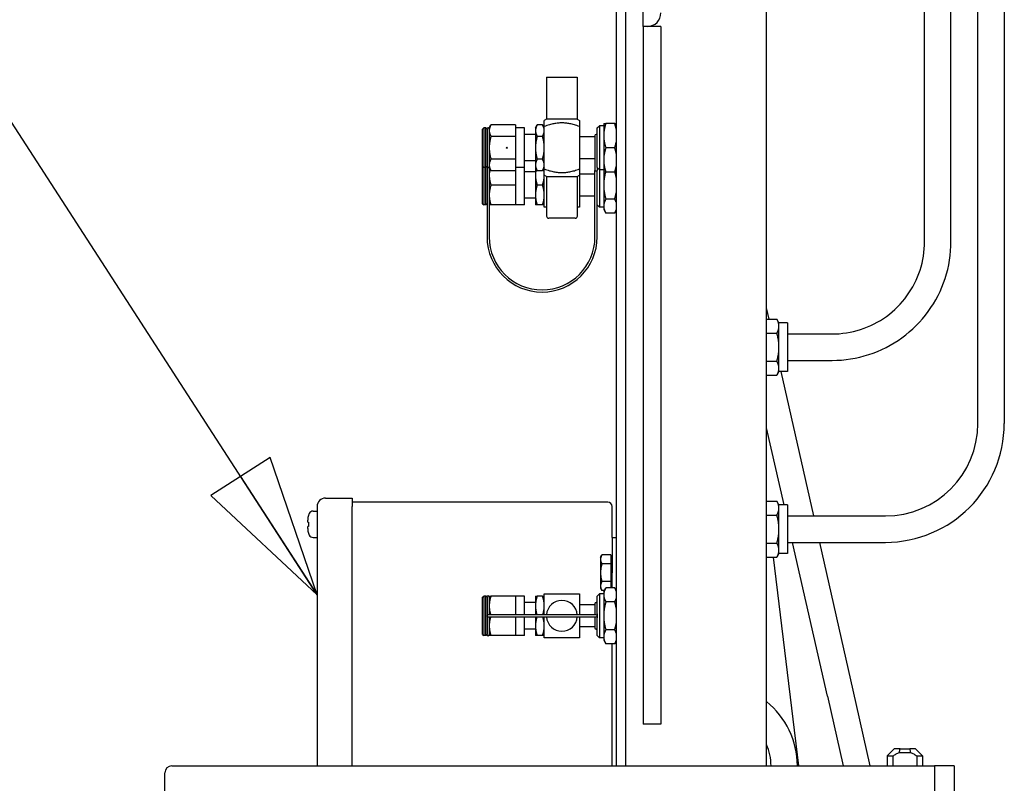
# Model space of a CAD drawing. Header units: inches. Extents: x 4 to 540, y 12 to 340.
# Tile 47 of 122: x 196 to 210, y 137 to 148. Entities that reach past the tile are written whole.
import ezdxf

# ---------------------------------------------------------------- set-up
doc = ezdxf.new("R2010")
doc.units = ezdxf.units.IN
doc.header["$LTSCALE"] = 16
doc.header["$MEASUREMENT"] = 0
doc.layers.get('0').update_dxf_attribs({"lineweight": 25})
doc.layers.get('DEFPOINTS').update_dxf_attribs({"lineweight": 25})
doc.layers.add('DIMEN', color=7, linetype='Continuous', lineweight=25)
doc.styles.get("Standard").update_dxf_attribs({"font": 'arial.ttf'})
doc.dimstyles.new('DEFAULT-ANSI', dxfattribs={"dimscale": 16, "dimtxt": 0.125, "dimasz": 0.1875, "dimexe": 0.125, "dimexo": 0.0625, "dimgap": 0.031496, "dimtad": 0, "dimtih": 1, "dimtoh": 1, "dimrnd": 1e-08, "dimzin": 4, "dimdsep": 46, "dimtxsty": 'Standard', "dimblk": 'Filled-1', "dimcen": 0.09, "dimdle": 0.393701, "dimclrd": 256, "dimclre": 256, "dimclrt": 256, "dimadec": 0, "dimazin": 1, "dimtfac": 1.504, "dimtofl": 0, "dimtmove": 0, "dimatfit": 3, "dimldrblk": 'Filled-1', "dimfxl": 1, "dimtolj": 1, "dimtzin": 4, "dimlwd": 25, "dimlwe": 25, "dimarcsym": 0})
doc.dimstyles.new('DEFAULT-ANSI$7', dxfattribs={"dimscale": 16, "dimtxt": 0.125, "dimasz": 0.125, "dimexe": 0.125, "dimexo": 0.0625, "dimgap": 0.031496, "dimtad": 0, "dimtih": 1, "dimtoh": 1, "dimrnd": 1e-08, "dimzin": 4, "dimdsep": 46, "dimtxsty": 'Standard', "dimblk": 'Filled-1', "dimcen": 0.09, "dimdle": 0.393701, "dimclrd": 256, "dimclre": 256, "dimclrt": 256, "dimadec": 0, "dimazin": 1, "dimtfac": 1.504, "dimtofl": 0, "dimtmove": 0, "dimatfit": 3, "dimldrblk": 'Filled-1', "dimfxl": 1, "dimtolj": 1, "dimtzin": 4, "dimlwd": 25, "dimlwe": 25, "dimarcsym": 0})

# ---------------------------------------------------------------- blocks, each defined once
blk = doc.blocks.new('Filled-1')
at = {"color": 0}
for p, q in [((0, 0), (-1, 0.25)), ((-1, 0.25), (-1, -0.25)), ((-1, 0), (0, 0)), ((-1, -0.25), (0, 0))]:
    blk.add_line(p, q, dxfattribs=at)
at = {"color": 0, "flags": 128}
blk.add_lwpolyline([(-1, -0.25), (0, 0), (-1, 0.25), (-1, -0.25)], dxfattribs=at)
at = {"color": 0}
blk.add_solid([(-1, -0.25), (0, 0), (-1, 0.25), (-1, -0.25)], dxfattribs=at)
blk = doc.blocks.new('*D32')
at = {"layer": 'DEFPOINTS', "color": 0, "linetype": 'Continuous'}
for p in [(175.6, 151.641), (200.797, 151.641), (202.262, 102.719)]:
    blk.add_point(p, dxfattribs=at)
at = {"layer": 'DIMEN', "linetype": 'Continuous', "lineweight": 25}
for p, q in [((199.797, 151.641), (173.6, 151.641)), ((175.6, 148.641), (175.6, 134.76)), ((175.6, 105.719), (175.6, 131.71)), ((201.262, 102.719), (173.6, 102.719))]:
    blk.add_line(p, q, dxfattribs=at)
at = {"layer": 'DIMEN', "linetype": 'Continuous', "lineweight": 25, "xscale": 3, "yscale": 3, "zscale": 3}
for p, rotation in [((175.6, 151.641), 90), ((175.6, 102.719), 270)]:
    blk.add_blockref('Filled-1', p, dxfattribs=dict(at, rotation=rotation))
at = {"layer": 'DIMEN', "linetype": 'Continuous', "lineweight": 25, "insert": (172.195, 134.256), "char_height": 2, "attachment_point": 1}
blk.add_mtext('\\A1;48.92', dxfattribs=at)

msp = doc.modelspace()

# ---------------------------------------------------------------- linework, layer by layer
for p, q in [((204.69, 150.454), (204.69, 136.961)), ((204.824, 136.961), (204.824, 150.454)), ((204.824, 136.961), (204.824, 150.454)), ((205.074, 147.454), (205.074, 150.454)), ((206.824, 136.961), (206.824, 148.422)), ((209.064, 144.399), (209.064, 148.233)), ((209.439, 144.399), (209.439, 148.233)), ((209.821, 141.819), (209.821, 148.295)), ((210.196, 141.819), (210.196, 148.295)), ((205.134, 147.454), (205.074, 147.454)), ((205.074, 147.454), (205.074, 137.554)), ((205.324, 147.454), (205.134, 147.454)), ((205.324, 147.454), (205.324, 137.554)), ((203.701, 146.731), (204.138, 146.731)), ((203.701, 146.731), (203.701, 146.137)), ((204.138, 146.731), (204.138, 146.137)), ((203.701, 146.137), (203.669, 146.119)), ((204.138, 146.137), (203.701, 146.137)), ((204.138, 146.137), (204.169, 146.119)), ((202.794, 145.997), (202.81, 146.012)), ((202.794, 145.465), (202.794, 145.997)), ((202.81, 146.012), (202.81, 145.45)), ((202.841, 146.012), (202.81, 146.012)), ((202.841, 145.45), (202.841, 146.012)), ((202.857, 145.997), (202.841, 146.012)), ((202.857, 145.997), (202.857, 145.465)), ((202.888, 146.012), (202.913, 146.056)), ((202.888, 146.012), (202.888, 145.975)), ((202.888, 145.975), (202.888, 145.731)), ((203.263, 146.056), (202.913, 146.056)), ((203.263, 146.056), (203.263, 145.975)), ((203.388, 146.012), (203.263, 146.012)), ((203.263, 145.975), (203.263, 145.893)), ((203.388, 145.45), (203.388, 146.012)), ((203.544, 146.012), (203.569, 146.056)), ((203.544, 146.012), (203.544, 145.975)), ((203.544, 145.975), (203.544, 145.731)), ((203.644, 146.056), (203.569, 146.056)), ((203.669, 146.012), (203.644, 146.056)), ((203.669, 145.43), (203.669, 146.033)), ((204.169, 146.033), (204.169, 145.43)), ((204.419, 146.012), (204.451, 146.044)), ((204.419, 145.451), (204.419, 146.012)), ((204.451, 146.044), (204.451, 145.419)), ((204.512, 146.044), (204.451, 146.044)), ((204.512, 146.075), (204.512, 145.903)), ((204.669, 146.075), (204.543, 146.075)), ((203.263, 145.893), (202.913, 145.893)), ((203.263, 145.893), (203.263, 145.731)), ((203.544, 145.919), (203.388, 145.919)), ((203.644, 145.893), (203.569, 145.893)), ((204.388, 145.887), (204.169, 145.887)), ((204.388, 145.903), (204.388, 145.64)), ((204.512, 145.903), (204.512, 145.559)), ((202.888, 145.731), (202.888, 145.487)), ((203.263, 145.731), (203.263, 145.569)), ((203.544, 145.731), (203.544, 145.487)), ((204.669, 145.731), (204.543, 145.731)), ((203.263, 145.569), (202.913, 145.569)), ((203.263, 145.569), (203.263, 145.487)), ((203.644, 145.569), (203.569, 145.569)), ((204.388, 145.575), (204.169, 145.575)), ((204.388, 145.64), (204.388, 145.407)), ((204.512, 145.559), (204.512, 145.387)), ((202.794, 144.935), (202.794, 145.465)), ((202.794, 145.465), (202.81, 145.45)), ((202.81, 145.45), (202.81, 144.92)), ((202.841, 145.45), (202.81, 145.45)), ((202.857, 145.465), (202.841, 145.45)), ((202.841, 144.92), (202.841, 145.45)), ((202.857, 145.465), (202.857, 144.465)), ((202.888, 145.487), (202.888, 145.45)), ((202.888, 145.45), (202.888, 144.465)), ((202.888, 145.45), (202.913, 145.406)), ((203.263, 145.487), (203.263, 145.406)), ((203.388, 145.45), (203.263, 145.45)), ((203.544, 145.544), (203.388, 145.544)), ((203.388, 144.92), (203.388, 145.45)), ((203.544, 145.487), (203.544, 145.45)), ((203.544, 145.45), (203.544, 145.342)), ((203.544, 145.45), (203.569, 145.406)), ((203.669, 145.45), (203.644, 145.406)), ((204.419, 145.451), (204.419, 145.407)), ((204.419, 145.45), (204.451, 145.419)), ((204.451, 145.419), (204.451, 144.889)), ((204.512, 145.419), (204.451, 145.419)), ((203.263, 145.406), (202.913, 145.406)), ((203.263, 145.406), (203.263, 145.342)), ((203.263, 145.342), (203.263, 145.201)), ((203.544, 145.389), (203.388, 145.389)), ((203.544, 145.342), (203.544, 145.06)), ((203.644, 145.406), (203.569, 145.406)), ((203.701, 145.325), (203.669, 145.343)), ((203.701, 145.325), (204.138, 145.325)), ((203.701, 145.325), (203.701, 144.762)), ((204.138, 145.325), (204.169, 145.343)), ((204.138, 145.325), (204.138, 144.762)), ((204.388, 145.357), (204.169, 145.357)), ((204.388, 144.465), (204.388, 145.407)), ((204.419, 144.465), (204.419, 145.407)), ((204.512, 145.387), (204.512, 145.201)), ((204.669, 145.387), (204.543, 145.387)), ((203.263, 145.201), (202.913, 145.201)), ((203.263, 145.201), (203.263, 145.06)), ((203.644, 145.201), (203.569, 145.201)), ((204.512, 145.201), (204.512, 144.903)), ((203.263, 145.06), (203.263, 144.92)), ((203.544, 145.014), (203.388, 145.014)), ((203.544, 145.06), (203.544, 144.92)), ((204.388, 145.045), (204.169, 145.045)), ((204.669, 145.003), (204.543, 145.003)), ((202.794, 144.935), (202.81, 144.92)), ((202.841, 144.92), (202.81, 144.92)), ((202.857, 144.935), (202.841, 144.92)), ((203.263, 144.92), (202.913, 144.92)), ((203.388, 144.92), (203.263, 144.92)), ((203.644, 144.92), (203.569, 144.92)), ((204.419, 144.92), (204.451, 144.889)), ((204.512, 144.889), (204.451, 144.889)), ((204.512, 144.903), (204.512, 144.857)), ((204.512, 144.857), (204.543, 144.804)), ((204.107, 144.731), (203.732, 144.731)), ((204.669, 144.804), (204.543, 144.804)), ((204.69, 144.841), (204.669, 144.804)), ((206.86, 143.299), (206.824, 143.459)), ((206.824, 143.299), (206.969, 143.299)), ((206.999, 143.246), (206.969, 143.299)), ((206.999, 143.2), (206.999, 143.246)), ((207.119, 143.246), (206.999, 143.246)), ((206.999, 142.901), (206.999, 143.2)), ((207.119, 143.246), (207.119, 142.556)), ((206.824, 143.1), (206.969, 143.1)), ((207.119, 143.089), (207.752, 143.089)), ((206.999, 142.602), (206.999, 142.901)), ((206.824, 142.702), (206.969, 142.702)), ((207.119, 142.714), (207.752, 142.714)), ((206.824, 142.503), (206.969, 142.503)), ((206.999, 142.556), (206.969, 142.503)), ((206.999, 142.556), (206.999, 142.602)), ((207.119, 142.556), (206.999, 142.556)), ((207.492, 140.507), (207.028, 142.556)), ((207.072, 140.664), (206.824, 141.758)), ((200.565, 140.761), (200.945, 140.761)), ((200.945, 140.761), (200.945, 140.641)), ((204.57, 140.701), (200.945, 140.701)), ((206.824, 140.717), (206.969, 140.717)), ((206.999, 140.664), (206.969, 140.717)), ((200.389, 140.575), (200.445, 140.575)), ((200.445, 140.641), (200.445, 136.961)), ((200.945, 136.961), (200.945, 140.641)), ((204.63, 140.201), (204.63, 140.641)), ((206.999, 140.618), (206.999, 140.664)), ((207.119, 140.664), (206.999, 140.664)), ((206.999, 140.319), (206.999, 140.618)), ((207.119, 140.664), (207.119, 139.974)), ((200.313, 140.419), (200.313, 140.448)), ((206.824, 140.518), (206.969, 140.518)), ((207.119, 140.507), (208.508, 140.507)), ((200.313, 140.329), (200.313, 140.359)), ((206.999, 140.02), (206.999, 140.319)), ((200.389, 140.202), (200.445, 140.202)), ((204.63, 140.201), (204.69, 140.201)), ((204.63, 140.201), (204.63, 139.701)), ((206.824, 140.12), (206.969, 140.12)), ((207.119, 140.132), (208.508, 140.132)), ((207.686, 137.949), (207.192, 140.132)), ((208.051, 138.032), (207.577, 140.132)), ((206.999, 139.974), (206.969, 139.921)), ((206.999, 139.974), (206.999, 140.02)), ((207.119, 139.974), (206.999, 139.974)), ((204.467, 139.92), (204.486, 139.954)), ((204.467, 139.92), (204.467, 139.891)), ((204.467, 139.891), (204.467, 139.701)), ((204.614, 139.954), (204.486, 139.954)), ((204.614, 139.954), (204.614, 139.891)), ((204.614, 139.92), (204.63, 139.92)), ((204.614, 139.891), (204.614, 139.827)), ((206.824, 139.921), (206.969, 139.921)), ((206.916, 139.921), (207.274, 136.961)), ((204.467, 139.701), (204.467, 139.511)), ((204.614, 139.827), (204.486, 139.827)), ((204.614, 139.827), (204.614, 139.701)), ((204.614, 139.701), (204.614, 139.575)), ((204.63, 139.486), (204.63, 139.701)), ((204.614, 139.575), (204.486, 139.575)), ((204.614, 139.575), (204.614, 139.511)), ((204.467, 139.511), (204.467, 139.482)), ((204.467, 139.482), (204.486, 139.448)), ((204.521, 139.448), (204.486, 139.448)), ((204.512, 139.433), (204.543, 139.486)), ((204.512, 139.433), (204.512, 139.387)), ((204.669, 139.486), (204.543, 139.486)), ((204.614, 139.511), (204.614, 139.486)), ((204.69, 139.449), (204.669, 139.486)), ((202.794, 139.355), (202.81, 139.37)), ((202.794, 138.823), (202.794, 139.355)), ((202.81, 139.37), (202.81, 138.808)), ((202.841, 139.37), (202.81, 139.37)), ((202.841, 138.808), (202.841, 139.37)), ((202.857, 139.355), (202.841, 139.37)), ((202.857, 139.355), (202.857, 138.823)), ((202.888, 139.37), (202.888, 139.23)), ((203.263, 139.37), (202.913, 139.37)), ((203.263, 139.37), (203.263, 139.23)), ((203.388, 139.37), (203.263, 139.37)), ((203.388, 139.105), (203.388, 139.37)), ((203.544, 139.277), (203.388, 139.277)), ((203.544, 139.37), (203.544, 139.23)), ((203.644, 139.37), (203.569, 139.37)), ((204.419, 139.37), (204.451, 139.402)), ((204.419, 139.117), (204.419, 139.37)), ((204.451, 139.402), (204.451, 138.777)), ((204.512, 139.402), (204.451, 139.402)), ((204.512, 139.387), (204.512, 139.089)), ((204.669, 139.288), (204.543, 139.288)), ((202.888, 139.23), (202.888, 139.105)), ((203.263, 139.23), (203.263, 139.105)), ((203.544, 139.23), (203.544, 139.105)), ((204.388, 139.245), (204.169, 139.245)), ((204.388, 139.261), (204.388, 139.235)), ((204.388, 139.235), (204.388, 139.105)), ((204.404, 139.105), (202.872, 139.105)), ((202.872, 139.073), (204.404, 139.073)), ((202.888, 139.073), (202.888, 138.948)), ((203.263, 139.073), (203.263, 138.948)), ((203.388, 138.808), (203.388, 139.073)), ((203.544, 139.073), (203.544, 138.948)), ((204.388, 139.073), (204.388, 138.943)), ((204.419, 139.117), (204.419, 139.089)), ((204.419, 139.089), (204.419, 139.061)), ((204.419, 138.808), (204.419, 139.061)), ((204.512, 139.089), (204.512, 138.791)), ((202.888, 138.948), (202.888, 138.808)), ((203.263, 138.948), (203.263, 138.808)), ((203.544, 138.902), (203.388, 138.902)), ((203.544, 138.948), (203.544, 138.808)), ((204.388, 138.933), (204.169, 138.933)), ((204.388, 138.943), (204.388, 138.917)), ((204.669, 138.891), (204.543, 138.891)), ((202.794, 138.823), (202.81, 138.808)), ((202.841, 138.808), (202.81, 138.808)), ((202.857, 138.823), (202.841, 138.808)), ((203.263, 138.808), (202.913, 138.808)), ((203.388, 138.808), (203.263, 138.808)), ((203.644, 138.808), (203.569, 138.808)), ((204.419, 138.808), (204.451, 138.777)), ((204.512, 138.777), (204.451, 138.777)), ((204.512, 138.791), (204.512, 138.745)), ((204.512, 138.745), (204.543, 138.692)), ((204.69, 138.729), (204.669, 138.692)), ((204.669, 138.692), (204.543, 138.692)), ((204.63, 136.961), (204.63, 138.692)), ((208.294, 136.961), (208.051, 138.032)), ((207.686, 137.949), (207.909, 136.961)), ((205.324, 137.554), (205.074, 137.554)), ((206.838, 137.228), (206.824, 137.243)), ((208.635, 137.201), (208.536, 137.102)), ((208.718, 137.201), (208.853, 137.201)), ((208.937, 137.201), (209.036, 137.102)), ((208.536, 137.102), (208.617, 137.102)), ((208.536, 137.102), (208.536, 136.961)), ((208.617, 136.961), (208.617, 137.102)), ((208.707, 137.151), (208.864, 137.151)), ((208.954, 137.102), (209.036, 137.102)), ((208.954, 137.102), (208.954, 136.961)), ((209.036, 137.102), (209.036, 136.961)), ((198.386, 136.961), (209.206, 136.961)), ((209.486, 136.961), (209.206, 136.961)), ((209.206, 136.961), (209.206, 136.081)), ((209.486, 136.961), (209.486, 136.131)), ((198.286, 136.591), (198.286, 136.861))]:
    msp.add_line(p, q)
msp.add_circle((203.138, 145.731), 0.00781)
for centre, radius, start, end in [((205.134, 147.644), 0.19, 270, 0), ((202.872, 145.997), 0.0156, 0, 180), ((204.404, 145.903), 0.0156, 0, 180), ((203.732, 144.762), 0.0312, 180, 270), ((204.107, 144.762), 0.0312, 270, 0), ((203.638, 144.465), 0.781, 180, 0), ((203.638, 144.465), 0.75, 180, 0), ((208.508, 141.819), 1.687, 270, 0), ((208.508, 141.819), 1.312, 270, 0), ((200.565, 140.641), 0.12, 90, 180), ((204.57, 140.641), 0.06, 0, 90), ((200.499, 140.455), 0.186, 151.9579, 161.0596), ((200.389, 140.514), 0.061, 90, 151.9579), ((200.499, 140.322), 0.186, 198.9404, 208.0421), ((200.389, 140.263), 0.061, 208.0421, 270), ((202.872, 139.355), 0.0156, 0, 180), ((203.919, 139.089), 0.219, 4.096, 175.904), ((204.404, 139.261), 0.0156, 0, 180), ((202.872, 139.089), 0.0156, 90, 270), ((203.919, 139.089), 0.219, 184.096, 355.904), ((204.404, 139.089), 0.0156, 270, 90), ((204.404, 138.917), 0.0156, 180, 0), ((202.872, 138.823), 0.0156, 180, 0), ((206.074, 136.951), 1.187, 0.4818, 50.8333), ((206.074, 136.951), 0.812, 0.7042, 22.6199), ((198.386, 136.861), 0.1, 90, 180)]:
    msp.add_arc(centre, radius, start, end)
msp.add_ellipse((204.404, 145.407), major_axis=(0.0156, 0), ratio=0.286857, start_param=3.141593, end_param=6.283185)
for points, weights in [([(203.669, 146.033), (203.669, 146.119), (203.669, 146.119)], [1, 1.30039052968, 1.30039052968]), ([(204.169, 146.119), (204.169, 146.119), (204.169, 146.033)], [1.30039052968, 1.30039052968, 1]), ([(202.913, 146.056), (202.888, 146.012), (202.888, 145.975)], [1, 1.0379548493, 1]), ([(202.888, 145.975), (202.888, 145.937), (202.913, 145.893)], [1, 1.0379548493, 1]), ([(203.569, 146.056), (203.544, 146.012), (203.544, 145.975)], [1, 1.0379548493, 1]), ([(203.544, 145.975), (203.544, 145.937), (203.569, 145.893)], [1, 1.0379548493, 1]), ([(203.669, 145.975), (203.669, 146.012), (203.644, 146.056)], [1, 1.0379548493, 1]), ([(203.644, 145.893), (203.669, 145.937), (203.669, 145.975)], [1, 1.0379548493, 1]), ([(204.169, 146.033), (203.919, 146.123), (203.669, 146.033)], [1, 1.28062484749, 1]), ([(204.512, 146.075), (204.512, 146.075), (204.543, 146.075)], [1, 1.0379548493, 1]), ([(204.543, 146.075), (204.512, 145.983), (204.512, 145.903)], [1, 1.0379548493, 1]), ([(204.69, 145.996), (204.682, 146.034), (204.669, 146.075)], [1.01869096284, 1.01664583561, 1]), ([(204.669, 146.075), (204.682, 146.075), (204.69, 146.075)], [1, 1.01664583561, 1.01869096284]), ([(202.913, 145.893), (202.888, 145.806), (202.888, 145.731)], [1, 1.0379548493, 1]), ([(203.569, 145.893), (203.544, 145.806), (203.544, 145.731)], [1, 1.0379548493, 1]), ([(203.669, 145.731), (203.669, 145.806), (203.644, 145.893)], [1, 1.0379548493, 1]), ([(204.512, 145.903), (204.512, 145.823), (204.543, 145.731)], [1, 1.0379548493, 1]), ([(202.888, 145.731), (202.888, 145.656), (202.913, 145.569)], [1, 1.0379548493, 1]), ([(203.544, 145.731), (203.544, 145.656), (203.569, 145.569)], [1, 1.0379548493, 1]), ([(203.644, 145.569), (203.669, 145.656), (203.669, 145.731)], [1, 1.0379548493, 1]), ([(204.543, 145.731), (204.512, 145.639), (204.512, 145.559)], [1, 1.0379548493, 1]), ([(204.669, 145.731), (204.682, 145.772), (204.69, 145.81)], [1, 1.01664583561, 1.01869096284]), ([(204.69, 145.652), (204.682, 145.69), (204.669, 145.731)], [1.01869096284, 1.01664583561, 1]), ([(202.913, 145.569), (202.888, 145.525), (202.888, 145.487)], [1, 1.0379548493, 1]), ([(203.569, 145.569), (203.544, 145.525), (203.544, 145.487)], [1, 1.0379548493, 1]), ([(203.669, 145.487), (203.669, 145.525), (203.644, 145.569)], [1, 1.0379548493, 1]), ([(204.512, 145.559), (204.512, 145.479), (204.543, 145.387)], [1, 1.0379548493, 1]), ([(202.888, 145.487), (202.888, 145.45), (202.913, 145.406)], [1, 1.0379548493, 1]), ([(202.899, 145.431), (202.888, 145.385), (202.888, 145.342)], [1.01711081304, 1.02492918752, 1]), ([(203.544, 145.487), (203.544, 145.45), (203.569, 145.406)], [1, 1.0379548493, 1]), ([(203.555, 145.431), (203.544, 145.385), (203.544, 145.342)], [1.01711081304, 1.02492918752, 1]), ([(203.644, 145.406), (203.669, 145.45), (203.669, 145.487)], [1, 1.0379548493, 1]), ([(203.669, 145.342), (203.669, 145.385), (203.659, 145.431)], [1, 1.02492918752, 1.01711081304]), ([(203.669, 145.343), (203.669, 145.343), (203.669, 145.43)], [1.30039052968, 1.30039052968, 1]), ([(203.669, 145.43), (203.919, 145.339), (204.169, 145.43)], [1, 1.28062484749, 1]), ([(204.169, 145.43), (204.169, 145.343), (204.169, 145.343)], [1, 1.30039052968, 1.30039052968]), ([(204.669, 145.387), (204.682, 145.429), (204.69, 145.466)], [1, 1.01664583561, 1.01869096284]), ([(202.888, 145.342), (202.888, 145.276), (202.913, 145.201)], [1, 1.0379548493, 1]), ([(203.544, 145.342), (203.544, 145.276), (203.569, 145.201)], [1, 1.0379548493, 1]), ([(203.644, 145.201), (203.669, 145.276), (203.669, 145.342)], [1, 1.0379548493, 1]), ([(203.669, 144.889), (203.669, 145.153), (203.669, 145.343)], [1, 1.46529251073, 1.20986616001]), ([(204.169, 145.343), (204.169, 145.153), (204.169, 144.889)], [1.20986616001, 1.46529251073, 1]), ([(204.539, 145.387), (204.512, 145.288), (204.512, 145.201)], [1.00400331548, 1.03583476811, 1]), ([(204.543, 145.387), (204.512, 145.387), (204.512, 145.387)], [1, 1.0379548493, 1]), ([(204.69, 145.387), (204.682, 145.387), (204.669, 145.387)], [1.01869096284, 1.01664583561, 1]), ([(204.69, 145.309), (204.683, 145.346), (204.672, 145.387)], [1.01869096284, 1.01690631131, 1.00400331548]), ([(202.913, 145.201), (202.888, 145.126), (202.888, 145.06)], [1, 1.0379548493, 1]), ([(203.569, 145.201), (203.544, 145.126), (203.544, 145.06)], [1, 1.0379548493, 1]), ([(203.669, 145.06), (203.669, 145.126), (203.644, 145.201)], [1, 1.0379548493, 1]), ([(204.512, 145.201), (204.512, 145.109), (204.543, 145.003)], [1, 1.0379548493, 1]), ([(202.888, 145.06), (202.888, 144.995), (202.913, 144.92)], [1, 1.0379548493, 1]), ([(203.544, 145.06), (203.544, 144.995), (203.569, 144.92)], [1, 1.0379548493, 1]), ([(203.644, 144.92), (203.669, 144.995), (203.669, 145.06)], [1, 1.0379548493, 1]), ([(204.543, 145.003), (204.512, 144.949), (204.512, 144.903)], [1, 1.0379548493, 1]), ([(204.669, 145.003), (204.682, 145.05), (204.69, 145.093)], [1, 1.01664583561, 1.01869096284]), ([(204.69, 144.957), (204.682, 144.979), (204.669, 145.003)], [1.01869096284, 1.01664583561, 1]), ([(202.913, 144.92), (202.888, 144.92), (202.888, 144.92)], [1, 1.0379548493, 1]), ([(203.569, 144.92), (203.544, 144.92), (203.544, 144.92)], [1, 1.0379548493, 1]), ([(203.669, 144.92), (203.669, 144.92), (203.644, 144.92)], [1, 1.0379548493, 1]), ([(203.701, 144.889), (203.685, 144.889), (203.669, 144.889)], [1.02700521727, 1.01422353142, 1]), ([(204.169, 144.889), (204.153, 144.889), (204.138, 144.889)], [1, 1.01422353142, 1.02700521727]), ([(204.512, 144.903), (204.512, 144.857), (204.543, 144.804)], [1, 1.0379548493, 1]), ([(204.669, 144.804), (204.682, 144.828), (204.69, 144.85)], [1, 1.01664583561, 1.01869096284]), ([(206.999, 143.2), (206.999, 143.246), (206.969, 143.299)], [1, 1.0379548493, 1]), ([(206.969, 143.1), (206.999, 143.154), (206.999, 143.2)], [1, 1.0379548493, 1]), ([(206.999, 142.901), (206.999, 142.993), (206.969, 143.1)], [1, 1.0379548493, 1]), ([(206.969, 142.702), (206.999, 142.809), (206.999, 142.901)], [1, 1.0379548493, 1]), ([(206.999, 142.602), (206.999, 142.648), (206.969, 142.702)], [1, 1.0379548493, 1]), ([(206.969, 142.503), (206.999, 142.556), (206.999, 142.602)], [1, 1.0379548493, 1]), ([(206.999, 140.618), (206.999, 140.664), (206.969, 140.717)], [1, 1.0379548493, 1]), ([(206.969, 140.518), (206.999, 140.572), (206.999, 140.618)], [1, 1.0379548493, 1]), ([(206.999, 140.319), (206.999, 140.412), (206.969, 140.518)], [1, 1.0379548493, 1]), ([(206.969, 140.12), (206.999, 140.227), (206.999, 140.319)], [1, 1.0379548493, 1]), ([(206.999, 140.02), (206.999, 140.067), (206.969, 140.12)], [1, 1.0379548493, 1]), ([(206.969, 139.921), (206.999, 139.974), (206.999, 140.02)], [1, 1.0379548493, 1]), ([(204.486, 139.954), (204.467, 139.92), (204.467, 139.891)], [1, 1.0379548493, 1]), ([(204.467, 139.891), (204.467, 139.861), (204.486, 139.827)], [1, 1.0379548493, 1]), ([(204.486, 139.827), (204.467, 139.76), (204.467, 139.701)], [1, 1.0379548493, 1]), ([(204.467, 139.701), (204.467, 139.642), (204.486, 139.575)], [1, 1.0379548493, 1]), ([(204.486, 139.575), (204.467, 139.541), (204.467, 139.511)], [1, 1.0379548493, 1]), ([(204.467, 139.511), (204.467, 139.482), (204.486, 139.448)], [1, 1.0379548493, 1]), ([(204.543, 139.486), (204.512, 139.433), (204.512, 139.387)], [1, 1.0379548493, 1]), ([(204.69, 139.441), (204.682, 139.462), (204.669, 139.486)], [1.01869096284, 1.01664583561, 1]), ([(202.888, 139.37), (202.888, 139.37), (202.913, 139.37)], [1, 1.0379548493, 1]), ([(202.913, 139.37), (202.888, 139.295), (202.888, 139.23)], [1, 1.0379548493, 1]), ([(203.569, 139.37), (203.544, 139.295), (203.544, 139.23)], [1, 1.0379548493, 1]), ([(203.544, 139.37), (203.544, 139.37), (203.569, 139.37)], [1, 1.0379548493, 1]), ([(203.644, 139.37), (203.669, 139.37), (203.669, 139.37)], [1, 1.0379548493, 1]), ([(203.669, 139.23), (203.669, 139.295), (203.644, 139.37)], [1, 1.0379548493, 1]), ([(203.669, 139.105), (203.669, 139.219), (203.669, 139.402)], [1.29912309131, 1.280878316, 1]), ([(203.669, 139.402), (203.919, 139.402), (204.169, 139.402)], [1, 1.28062484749, 1]), ([(204.169, 139.402), (204.169, 139.219), (204.169, 139.105)], [1, 1.280878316, 1.29912309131]), ([(204.512, 139.387), (204.512, 139.341), (204.543, 139.288)], [1, 1.0379548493, 1]), ([(204.543, 139.288), (204.512, 139.181), (204.512, 139.089)], [1, 1.0379548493, 1]), ([(204.669, 139.288), (204.682, 139.311), (204.69, 139.333)], [1, 1.01664583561, 1.01869096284]), ([(204.69, 139.197), (204.682, 139.24), (204.669, 139.288)], [1.01869096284, 1.01664583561, 1]), ([(202.888, 139.23), (202.888, 139.171), (202.908, 139.105)], [1, 1.03409813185, 1.00692964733]), ([(203.544, 139.23), (203.544, 139.171), (203.565, 139.105)], [1, 1.03409813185, 1.00692964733]), ([(203.649, 139.105), (203.669, 139.171), (203.669, 139.23)], [1.00692964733, 1.03409813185, 1]), ([(202.908, 139.073), (202.888, 139.007), (202.888, 138.948)], [1.00692964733, 1.03409813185, 1]), ([(203.565, 139.073), (203.544, 139.007), (203.544, 138.948)], [1.00692964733, 1.03409813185, 1]), ([(203.669, 138.948), (203.669, 139.007), (203.649, 139.073)], [1, 1.03409813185, 1.00692964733]), ([(203.669, 138.777), (203.669, 138.959), (203.669, 139.073)], [1, 1.280878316, 1.29912309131]), ([(204.169, 139.073), (204.169, 138.959), (204.169, 138.777)], [1.29912309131, 1.280878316, 1]), ([(204.512, 139.089), (204.512, 138.997), (204.543, 138.891)], [1, 1.0379548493, 1]), ([(202.888, 138.948), (202.888, 138.883), (202.913, 138.808)], [1, 1.0379548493, 1]), ([(203.544, 138.948), (203.544, 138.883), (203.569, 138.808)], [1, 1.0379548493, 1]), ([(203.644, 138.808), (203.669, 138.883), (203.669, 138.948)], [1, 1.0379548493, 1]), ([(204.543, 138.891), (204.512, 138.837), (204.512, 138.791)], [1, 1.0379548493, 1]), ([(204.669, 138.891), (204.682, 138.938), (204.69, 138.981)], [1, 1.01664583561, 1.01869096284]), ([(204.69, 138.845), (204.682, 138.867), (204.669, 138.891)], [1.01869096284, 1.01664583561, 1]), ([(202.913, 138.808), (202.888, 138.808), (202.888, 138.808)], [1, 1.0379548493, 1]), ([(203.569, 138.808), (203.544, 138.808), (203.544, 138.808)], [1, 1.0379548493, 1]), ([(203.669, 138.808), (203.669, 138.808), (203.644, 138.808)], [1, 1.0379548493, 1]), ([(204.169, 138.777), (203.919, 138.777), (203.669, 138.777)], [1, 1.28062484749, 1]), ([(204.512, 138.791), (204.512, 138.745), (204.543, 138.692)], [1, 1.0379548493, 1]), ([(204.669, 138.692), (204.682, 138.716), (204.69, 138.738)], [1, 1.01664583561, 1.01869096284])]:
    msp.add_rational_spline(points, weights, degree=2)
for points, knots in [([(202.857, 145.465), (202.857, 145.465), (202.857, 145.465), (202.857, 145.463), (202.857, 145.46), (202.86, 145.457), (202.861, 145.455), (202.863, 145.453), (202.865, 145.452), (202.868, 145.451), (202.869, 145.451), (202.871, 145.45), (202.872, 145.45), (202.873, 145.45), (202.874, 145.45), (202.876, 145.451), (202.877, 145.451), (202.88, 145.452), (202.882, 145.453), (202.884, 145.455), (202.885, 145.457), (202.887, 145.46), (202.888, 145.463), (202.888, 145.465), (202.888, 145.465), (202.888, 145.465)], [-0.156735, -0.156735, -0.156735, -0.156735, -0.1563552, -0.1563552, -0.1295569, -0.1295569, -0.1124854, -0.1124854, -0.0953755, -0.0953755, -0.0850308, -0.0850308, -0.0781776, -0.0781776, -0.0713244, -0.0713244, -0.0609797, -0.0609797, -0.0438698, -0.0438698, -0.0267983, -0.0267983, 0, 0, 0.0003798, 0.0003798, 0.0003798, 0.0003798]), ([(207.752, 142.714), (207.928, 142.714), (208.105, 142.741), (208.441, 142.851), (208.601, 142.932), (208.887, 143.139), (209.013, 143.265), (209.221, 143.551), (209.302, 143.71), (209.411, 144.046), (209.439, 144.223), (209.439, 144.399)], [1.570796, 1.570796, 1.570796, 1.570796, 1.884956, 1.884956, 2.199115, 2.199115, 2.513274, 2.513274, 2.827433, 2.827433, 3.141593, 3.141593, 3.141593, 3.141593]), ([(207.752, 143.089), (207.889, 143.089), (208.027, 143.11), (208.288, 143.195), (208.412, 143.258), (208.635, 143.42), (208.733, 143.518), (208.894, 143.74), (208.958, 143.864), (209.043, 144.125), (209.064, 144.262), (209.064, 144.399)], [1.570796, 1.570796, 1.570796, 1.570796, 1.884956, 1.884956, 2.199115, 2.199115, 2.513274, 2.513274, 2.827433, 2.827433, 3.141593, 3.141593, 3.141593, 3.141593]), ([(200.324, 140.514), (200.321, 140.506), (200.318, 140.496), (200.314, 140.474), (200.313, 140.46), (200.313, 140.448)], [-0.3031973, -0.3031973, -0.3031973, -0.3031973, -0.2356694, -0.2356694, -0.1417473, -0.1417473, -0.1417473, -0.1417473]), ([(200.313, 140.419), (200.313, 140.419), (200.314, 140.419), (200.318, 140.419), (200.321, 140.419), (200.324, 140.419)], [0.1417473, 0.1417473, 0.1417473, 0.1417473, 0.2356694, 0.2356694, 0.3031973, 0.3031973, 0.3031973, 0.3031973]), ([(200.324, 140.419), (200.323, 140.408), (200.323, 140.398), (200.323, 140.389), (200.323, 140.379), (200.323, 140.369), (200.324, 140.359)], [-0.073398, -0.073398, -0.073398, -0.073398, 0, 0, 0, 0.073398, 0.073398, 0.073398, 0.073398]), ([(200.324, 140.359), (200.321, 140.359), (200.318, 140.359), (200.314, 140.359), (200.313, 140.359), (200.313, 140.359)], [-0.3031973, -0.3031973, -0.3031973, -0.3031973, -0.2356694, -0.2356694, -0.1417473, -0.1417473, -0.1417473, -0.1417473]), ([(200.313, 140.329), (200.313, 140.317), (200.314, 140.303), (200.318, 140.281), (200.321, 140.271), (200.324, 140.263)], [0.1417473, 0.1417473, 0.1417473, 0.1417473, 0.2356694, 0.2356694, 0.3031973, 0.3031973, 0.3031973, 0.3031973]), ([(208.718, 137.201), (208.693, 137.201), (208.672, 137.201), (208.642, 137.201), (208.635, 137.201), (208.635, 137.201), (208.635, 137.201), (208.635, 137.201)], [0, 0, 0, 0, 0.25, 0.25, 0.5, 0.5, 0.5, 0.5, 0.5, 0.5]), ([(208.937, 137.201), (208.937, 137.201), (208.929, 137.201), (208.899, 137.201), (208.878, 137.201), (208.853, 137.201)], [0.5, 0.5, 0.5, 0.5, 0.75, 0.75, 1, 1, 1, 1]), ([(208.617, 137.102), (208.632, 137.112), (208.646, 137.121), (208.676, 137.137), (208.691, 137.145), (208.707, 137.151)], [0, 0, 0, 0, 0.001296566, 0.001296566, 0.002593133, 0.002593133, 0.002593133, 0.002593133]), ([(208.864, 137.151), (208.88, 137.145), (208.895, 137.137), (208.925, 137.121), (208.94, 137.112), (208.954, 137.102)], [0, 0, 0, 0, 0.001296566, 0.001296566, 0.002593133, 0.002593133, 0.002593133, 0.002593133])]:
    msp.add_open_spline(points, degree=3, knots=knots)
for points in [[(200.323, 140.516), (200.323, 140.516), (200.323, 140.515), (200.324, 140.514)], [(200.324, 140.263), (200.323, 140.262), (200.323, 140.262), (200.323, 140.262)], [(208.707, 137.151), (208.711, 137.17), (208.714, 137.186), (208.718, 137.201)], [(208.853, 137.201), (208.857, 137.186), (208.86, 137.17), (208.864, 137.151)]]:
    msp.add_open_spline(points, degree=3)

# ---------------------------------------------------------------- dimensions: what is measured, and where the dimension line sits
at = {"layer": 'DIMEN', "linetype": 'Continuous', "lineweight": 25}
dim = msp.add_linear_dim(base=(175.6, 151.641), p1=(202.262, 102.719), p2=(200.797, 151.641), angle=90, dimstyle='DEFAULT-ANSI', override={"dimdec": 2, "dimtp": 0, "dimtm": 0, "dimtdec": 2, "dimatfit": 1}, dxfattribs=at)
dim.commit()
dim.dimension.update_dxf_attribs({"geometry": '*D32', "text_midpoint": (175.6, 133.235), "dimtype": 160})

# ---------------------------------------------------------------- leaders
at = {"layer": 'DIMEN', "linetype": 'Continuous', "lineweight": 25, "annotation_type": 0, "has_hookline": 1, "hookline_direction": 1}
for points, text_width in [([(200.445, 139.387), (188.57, 157.75), (186.57, 157.75)], 24.307), ([(202.687, 130.574), (188.699, 140.981), (186.699, 140.981)], 8.112)]:
    msp.add_leader(points, dimstyle='DEFAULT-ANSI$7', override={"dimtad": 0}, dxfattribs=dict(at, text_width=text_width))

doc.saveas('drawing.dxf')
